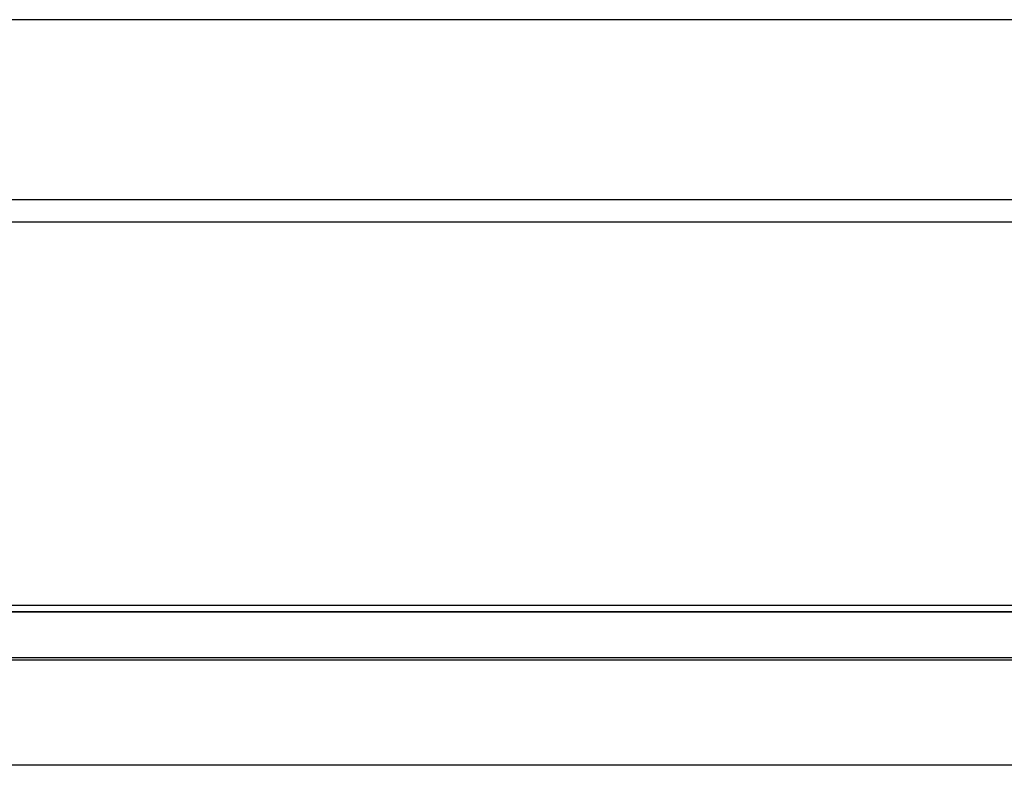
# Model space of a CAD drawing. Header units: millimetres. Extents: x 25 to 1935, y 715 to 2336.
# Tile 237 of 252: x 1713 to 1735, y 1032 to 1049. Entities that reach past the tile are written whole.
import ezdxf

# ---------------------------------------------------------------- set-up
doc = ezdxf.new("R2010")
doc.units = ezdxf.units.MM
doc.header["$LTSCALE"] = 2
doc.layers.get('0').update_dxf_attribs({"color": 2})
doc.styles.add('FS2312', font='simsun.ttf', dxfattribs={"width": 0.8})
doc.dimstyles.new('STANDARD$0', dxfattribs={"dimtxt": 3.5, "dimasz": 3, "dimexe": 1.5, "dimexo": 0.5, "dimgap": 1.5, "dimtad": 1, "dimdec": 1, "dimlfac": 5, "dimdsep": 46, "dimtxsty": 'FS2312', "dimblk1": 'OPEN', "dimblk2": 'OPEN', "dimsah": 1, "dimcen": 0, "dimclrd": 4, "dimclre": 4, "dimclrt": 4, "dimadec": 0, "dimazin": 0, "dimtfac": 1, "dimtdec": 1, "dimtmove": 1, "dimatfit": 0, "dimldrblk": 'OPEN', "dimfxl": 1, "dimtolj": 1, "dimtzin": 0, "dimlwd": 18, "dimlwe": 18, "dimarcsym": 1})

# ---------------------------------------------------------------- blocks, each defined once
blk = doc.blocks.new('_OPEN')
at = {"color": 0}
for p, q in [((-0.966, 0.259), (0, 0)), ((0, 0), (-1, 0)), ((0, 0), (-0.966, -0.259))]:
    blk.add_line(p, q, dxfattribs=at)
blk = doc.blocks.new('*D52')
at = {"color": 4, "lineweight": 18, "transparency": 16777216}
for p, q in [((1643.013, 1034.421), (1643.013, 1079.482)), ((1783.013, 1034.421), (1783.013, 1079.482)), ((1646.013, 1077.982), (1780.013, 1077.982))]:
    blk.add_line(p, q, dxfattribs=at)
at = {"layer": 'Defpoints', "color": 0, "transparency": 16777216}
for p in [(1783.013, 1077.982), (1643.013, 1033.921), (1783.013, 1033.921)]:
    blk.add_point(p, dxfattribs=at)
at = {"color": 4, "lineweight": 18, "transparency": 16777216, "xscale": 3, "yscale": 3, "zscale": 3, "rotation": 180}
blk.add_blockref('_OPEN', (1643.013, 1077.982), dxfattribs=at)
at = {"color": 4, "lineweight": 18, "transparency": 16777216, "xscale": 3, "yscale": 3, "zscale": 3}
blk.add_blockref('_OPEN', (1783.013, 1077.982), dxfattribs=at)
at = {"color": 4, "transparency": 16777216, "insert": (1713.013, 1081.232), "char_height": 3.5, "attachment_point": 5, "style": 'FS2312'}
blk.add_mtext('\\A1;700', dxfattribs=at)

msp = doc.modelspace()

# ---------------------------------------------------------------- linework, layer by layer
at = {"color": 2, "linetype": 'Continuous', "lineweight": 30}
for p, q in [((1760.413, 1048.92), (1665.413, 1048.92)), ((1665.413, 1044.92), (1760.413, 1044.92)), ((1746.113, 1044.42), (1672.913, 1044.42)), ((1669.069, 1035.899), (1756.957, 1035.899)), ((1756.044, 1035.756), (1669.965, 1035.756)), ((1669.969, 1035.753), (1756.042, 1035.753)), ((1668.737, 1034.74), (1757.289, 1034.74)), ((1757.289, 1034.682), (1668.737, 1034.682)), ((1746.113, 1032.34), (1672.913, 1032.34))]:
    msp.add_line(p, q, dxfattribs=at)

# ---------------------------------------------------------------- dimensions: what is measured, and where the dimension line sits
dim = msp.add_linear_dim(base=(1783.013, 1077.982), p1=(1643.013, 1033.921), p2=(1783.013, 1033.921), dimstyle='STANDARD$0')
dim.commit()
dim.dimension.update_dxf_attribs({"geometry": '*D52', "text_midpoint": (1713.013, 1081.232)})

doc.saveas('drawing.dxf')
